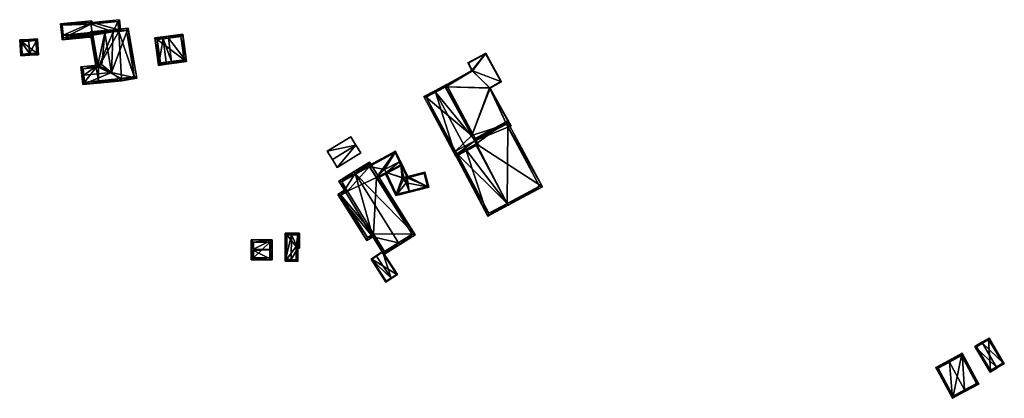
# Model space of a CAD drawing. Header units: inches. Extents: x 2558739 to 2563058, y 1133992 to 1137021.
# Tile 1 of 97: x 2558792 to 2559247, y 1134447 to 1134621. Entities that reach past the tile are written whole.
import ezdxf

# ---------------------------------------------------------------- set-up
doc = ezdxf.new("R2010")
doc.units = ezdxf.units.IN
doc.header["$MEASUREMENT"] = 0
doc.layers.add('Gebaeude Einzelhaus', color=10, linetype='Continuous')
doc.layers.add('Offenes Gebaeude', color=10, linetype='Continuous')

msp = doc.modelspace()

# ---------------------------------------------------------------- meshes
at = {"layer": 'Gebaeude Einzelhaus'}
mesh = msp.add_polyface(dxfattribs=at)
corners = [(2558837.646, 1134616.824, 383.056), (2558837.943, 1134621.426, 381.974), (2558825.326, 1134620.174, 381.974), (2558838.393, 1134616.898, 383.056), (2558810.714, 1134619.528, 381.784), (2558825.248, 1134620.971, 381.784), (2558811.989, 1134614.275, 383.056), (2558811.243, 1134614.201, 383.056), (2558811.454, 1134612.07, 381.784), (2558825.792, 1134613.494, 381.784), (2558825.666, 1134614.236, 382.23), (2558825.543, 1134614.957, 382.663), (2558835.113, 1134615.771, 382.583), (2558837.723, 1134616.041, 382.589), (2558838.47, 1134616.118, 382.591), (2558812.126, 1134612.891, 382.23), (2558837.27, 1134620.606, 382.152), (2558824.654, 1134619.353, 382.152), (2558824.575, 1134620.151, 381.962), (2558811.534, 1134618.855, 381.962), (2558824.654, 1134619.353, 373.641), (2558837.27, 1134620.606, 373.641), (2558824.575, 1134620.151, 373.641), (2558811.534, 1134618.855, 373.641), (2558812.126, 1134612.891, 373.641), (2558825.666, 1134614.236, 373.641), (2558837.723, 1134616.041, 373.641), (2558835.113, 1134615.771, 373.641), (2558825.543, 1134614.957, 373.641)]
mesh.append_faces([[corners[k] for k in face] for face in [(4, 19, 7), (7, 19, 6), (2, 18, 5), (5, 18, 4), (4, 18, 19), (2, 17, 18), (0, 16, 3), (3, 16, 1), (1, 16, 2), (2, 16, 17), (6, 15, 7), (7, 15, 8), (8, 15, 9), (9, 15, 10), (0, 14, 13), (0, 3, 14), (0, 14, 3), (0, 13, 14), (0, 12, 13), (6, 11, 0), (0, 11, 12), (6, 10, 11), (6, 9, 10), (6, 8, 9), (6, 7, 8), (6, 4, 7), (0, 2, 6), (6, 2, 4), (4, 2, 5), (3, 1, 0), (0, 1, 2)]], dxfattribs={"color": 13})
mesh.append_faces([[corners[k] for k in face] for face in [(20, 23, 22), (20, 24, 23), (20, 28, 24), (24, 28, 25), (20, 27, 28), (20, 21, 27), (27, 21, 26), (21, 16, 26), (26, 16, 13), (13, 16, 0), (24, 25, 15), (15, 25, 10), (6, 19, 15), (15, 19, 24), (24, 19, 23), (19, 18, 23), (23, 18, 22), (18, 20, 22), (18, 17, 20), (17, 16, 20), (20, 16, 21)]], dxfattribs={"color": 41})
mesh = msp.add_polyface(dxfattribs=at)
corners = [(2558845.98, 1134594.384, 380.887), (2558834.25, 1134597.028, 387.535), (2558837.912, 1134594.095, 385.67), (2558842.048, 1134617.494, 380.887), (2558835.019, 1134616.766, 385.101), (2558831.118, 1134615.431, 387.535), (2558839.03, 1134593.2, 385.101), (2558830.95, 1134616.42, 387.535), (2558828.014, 1134600.442, 383.972), (2558824.375, 1134615.861, 383.333), (2558827.185, 1134599.356, 383.333), (2558828.182, 1134599.453, 383.972), (2558829.778, 1134600.614, 385.101), (2558828.241, 1134593.15, 383.333), (2558828.409, 1134592.163, 383.333), (2558829.395, 1134592.259, 383.964), (2558830.53, 1134593.374, 384.798), (2558825.543, 1134614.957, 383.972), (2558844.826, 1134595.202, 381.485), (2558841.219, 1134616.403, 381.485), (2558838.933, 1134594.197, 385.058), (2558835.113, 1134615.771, 385.145), (2558838.862, 1134594.188, 385.101), (2558820.95, 1134591.434, 385.101), (2558821.53, 1134595.785, 387.535), (2558820.535, 1134595.688, 387.535), (2558820.145, 1134599.673, 385.101), (2558828.014, 1134600.442, 385.101), (2558821.848, 1134592.526, 385.67), (2558821.238, 1134598.775, 385.709), (2558828.182, 1134599.453, 385.709), (2558828.241, 1134593.15, 373.641), (2558838.862, 1134594.188, 373.641), (2558838.933, 1134594.197, 373.641), (2558844.826, 1134595.202, 373.641), (2558841.219, 1134616.403, 373.641), (2558837.723, 1134616.041, 373.641), (2558837.723, 1134616.041, 382.589), (2558835.113, 1134615.771, 382.583), (2558825.543, 1134614.957, 382.663), (2558828.182, 1134599.453, 373.641), (2558825.666, 1134614.236, 382.23), (2558825.666, 1134614.236, 373.641), (2558827.185, 1134599.356, 373.641), (2558825.543, 1134614.957, 373.641), (2558835.113, 1134615.771, 373.641), (2558821.238, 1134598.775, 373.641), (2558821.848, 1134592.526, 373.641)]
mesh.append_faces([[corners[k] for k in face] for face in [(24, 28, 25), (29, 24, 25), (26, 29, 25), (30, 29, 27), (27, 29, 26), (25, 28, 23), (23, 28, 2), (23, 2, 6), (27, 1, 12), (27, 24, 1), (27, 26, 24), (24, 26, 25), (25, 23, 24), (24, 23, 1), (1, 23, 2), (2, 23, 6), (22, 20, 6), (6, 2, 22), (4, 5, 7), (4, 21, 5), (3, 19, 4), (4, 19, 21), (20, 18, 6), (6, 18, 0), (0, 18, 3), (3, 18, 19), (15, 16, 6), (6, 16, 2), (13, 15, 14), (13, 16, 15), (10, 8, 11), (7, 17, 9), (9, 17, 10), (10, 17, 8), (7, 5, 17), (2, 16, 6), (6, 16, 15), (13, 15, 16), (13, 14, 15), (5, 12, 1), (5, 8, 12), (8, 10, 11), (7, 9, 5), (5, 9, 8), (8, 9, 10), (5, 4, 7), (0, 2, 6), (5, 1, 4), (4, 1, 3), (3, 1, 0), (0, 1, 2)]], dxfattribs={"color": 13})
mesh.append_faces([[corners[k] for k in face] for face in [(43, 47, 46), (43, 31, 47), (27, 12, 8), (28, 16, 2), (28, 13, 16), (28, 47, 13), (13, 47, 31), (28, 46, 47), (24, 29, 28), (28, 29, 46), (30, 10, 29), (29, 10, 46), (46, 10, 43), (30, 11, 10), (27, 11, 30), (27, 8, 11), (40, 31, 43), (40, 32, 31), (40, 33, 32), (40, 36, 33), (33, 36, 34), (34, 36, 35), (42, 45, 40), (40, 45, 36), (42, 44, 45), (11, 40, 10), (10, 40, 43), (41, 17, 39), (41, 8, 17), (42, 40, 41), (41, 40, 8), (8, 40, 11), (17, 5, 39), (39, 5, 38), (38, 5, 21), (21, 37, 38), (21, 19, 37), (37, 19, 36), (36, 19, 35), (19, 18, 35), (35, 18, 34), (18, 33, 34), (18, 20, 33), (20, 32, 33), (20, 22, 32), (16, 22, 2), (16, 32, 22), (13, 31, 16), (16, 31, 32)]], dxfattribs={"color": 41})
mesh = msp.add_polyface(dxfattribs=at)
corners = [(2558796.028, 1134611.578, 383.333), (2558800.014, 1134612.59, 381.047), (2558795.979, 1134612.325, 383.333), (2558796.41, 1134605.755, 383.333), (2558800.494, 1134605.271, 381.047), (2558796.459, 1134605.006, 383.333), (2558791.819, 1134612.053, 381.047), (2558792.299, 1134604.733, 381.047), (2558799.315, 1134611.793, 381.471), (2558799.696, 1134605.971, 381.471), (2558792.616, 1134611.354, 381.458), (2558792.999, 1134605.53, 381.459), (2558799.315, 1134611.793, 374.21), (2558799.696, 1134605.971, 374.21), (2558792.616, 1134611.354, 374.21), (2558792.999, 1134605.53, 374.21)]
mesh.append_faces([[corners[k] for k in face] for face in [(11, 3, 5), (5, 3, 9), (5, 9, 4), (10, 11, 7), (7, 11, 5), (6, 10, 7), (0, 10, 2), (8, 0, 2), (2, 10, 6), (9, 8, 1), (4, 9, 1), (1, 8, 2), (3, 7, 5), (0, 6, 3), (3, 6, 7), (0, 2, 6), (4, 3, 5), (4, 1, 3), (3, 1, 0), (0, 1, 2)]], dxfattribs={"color": 13})
mesh.append_faces([[corners[k] for k in face] for face in [(13, 15, 14), (13, 14, 12), (3, 15, 13), (11, 15, 3), (3, 13, 9), (14, 15, 10), (10, 15, 11), (12, 14, 0), (0, 14, 10), (8, 12, 0), (13, 12, 9), (9, 12, 8)]], dxfattribs={"color": 41})
mesh = msp.add_polyface(dxfattribs=at)
corners = [(2558862.06, 1134602.141, 380.797), (2558862.193, 1134601.15, 380.797), (2558868.918, 1134602.05, 380.433), (2558860.621, 1134612.906, 380.797), (2558867.213, 1134614.796, 380.433), (2558860.488, 1134613.898, 380.797), (2558859.75, 1134600.824, 382.996), (2558858.178, 1134612.579, 382.996), (2558859.618, 1134601.814, 382.996), (2558858.045, 1134613.57, 382.996), (2558854.33, 1134613.074, 380.673), (2558856.035, 1134600.326, 380.673), (2558867.794, 1134602.909, 380.487), (2558866.354, 1134613.673, 380.487), (2558856.894, 1134601.45, 381.293), (2558855.454, 1134612.215, 381.293), (2558856.894, 1134601.45, 373.606), (2558867.794, 1134602.909, 373.606), (2558866.354, 1134613.673, 373.606), (2558855.454, 1134612.215, 373.606)]
mesh.append_faces([[corners[k] for k in face] for face in [(15, 9, 7), (15, 10, 9), (14, 11, 15), (15, 11, 10), (8, 6, 14), (14, 6, 11), (6, 0, 1), (6, 8, 0), (5, 7, 9), (5, 3, 7), (5, 13, 3), (12, 1, 0), (12, 2, 1), (5, 4, 13), (13, 4, 12), (12, 4, 2), (7, 11, 8), (8, 11, 6), (7, 10, 11), (7, 9, 10), (7, 5, 9), (7, 3, 5), (6, 0, 8), (8, 0, 7), (7, 0, 3), (6, 1, 0), (3, 4, 5), (0, 2, 3), (3, 2, 4), (0, 1, 2)]], dxfattribs={"color": 13})
mesh.append_faces([[corners[k] for k in face] for face in [(17, 19, 18), (17, 16, 19), (14, 15, 16), (16, 15, 19), (3, 15, 7), (3, 19, 15), (3, 18, 19), (3, 13, 18), (13, 12, 18), (18, 12, 17), (0, 17, 12), (0, 16, 17), (8, 14, 0), (0, 14, 16)]], dxfattribs={"color": 41})
mesh = msp.add_polyface(dxfattribs=at)
corners = [(2559000.924, 1134597.908, 382.661), (2559009.383, 1134589.868, 382.033), (2559014.628, 1134592.759, 380.967), (2558988.813, 1134590.41, 385.195), (2559000.875, 1134567.892, 385.25), (2559016.849, 1134573.23, 382.299), (2559019.041, 1134572.349, 382.033), (2559007.318, 1134606.018, 380.967), (2558999, 1134601.433, 382.658), (2558987.975, 1134590.77, 385.295), (2558988.54, 1134590.264, 385.25), (2558988.319, 1134590.146, 385.295), (2559002.245, 1134565.408, 385.25), (2559002.214, 1134565.392, 385.256), (2559017.595, 1134571.838, 382.303), (2559017.703, 1134571.635, 382.303), (2559017.713, 1134571.617, 382.303), (2559018.701, 1134572.448, 382.078), (2559009.043, 1134589.966, 382.078), (2559014.288, 1134592.858, 381.012), (2559007.219, 1134605.678, 381.012), (2558999.339, 1134601.334, 382.614), (2559001.263, 1134597.809, 382.617), (2558988.315, 1134590.671, 385.25), (2559009.043, 1134589.966, 373.777), (2559018.701, 1134572.448, 373.777), (2559014.288, 1134592.858, 373.777), (2559007.219, 1134605.678, 373.778), (2558999.339, 1134601.334, 373.778), (2559001.263, 1134597.809, 373.777), (2558988.315, 1134590.671, 373.777), (2558988.54, 1134590.264, 373.777), (2559000.875, 1134567.892, 373.777), (2559002.245, 1134565.408, 373.777), (2559017.595, 1134571.838, 373.777), (2559016.849, 1134573.23, 373.777), (2558988.813, 1134590.41, 373.777)]
mesh.append_faces([[corners[k] for k in face] for face in [(12, 13, 4), (9, 23, 11), (11, 23, 10), (22, 23, 0), (0, 23, 9), (8, 21, 0), (0, 21, 22), (7, 20, 8), (8, 20, 21), (2, 19, 7), (7, 19, 20), (1, 19, 2), (1, 18, 19), (6, 15, 17), (17, 15, 14), (16, 15, 6), (6, 17, 1), (1, 17, 18), (6, 15, 16), (6, 14, 15), (6, 5, 14), (5, 4, 12), (12, 4, 13), (3, 9, 10), (10, 9, 11), (3, 0, 9), (0, 7, 8), (0, 2, 7), (6, 1, 5), (5, 1, 4), (4, 1, 3), (3, 1, 0), (0, 1, 2)]], dxfattribs={"color": 13})
mesh.append_faces([[corners[k] for k in face] for face in [(26, 29, 27), (27, 29, 28), (29, 36, 30), (30, 36, 31), (32, 35, 33), (35, 25, 34), (26, 24, 29), (29, 24, 36), (36, 24, 32), (32, 24, 35), (35, 24, 25), (25, 17, 34), (34, 17, 14), (4, 33, 12), (4, 32, 33), (10, 23, 31), (31, 23, 30), (23, 22, 30), (30, 22, 29), (22, 21, 29), (29, 21, 28), (21, 20, 28), (28, 20, 27), (20, 19, 27), (27, 19, 26), (19, 24, 26), (19, 18, 24), (18, 17, 24), (24, 17, 25)]], dxfattribs={"color": 41})
mesh = msp.add_polyface(dxfattribs=at)
corners = [(2558984.099, 1134587.885, 389.942), (2558983.745, 1134588.546, 389.942), (2558978.76, 1134585.876, 387.453), (2558993.554, 1134558.256, 387.453), (2558998.186, 1134561.585, 389.941), (2558998.539, 1134560.926, 389.941), (2559003.915, 1134563.805, 387.453), (2558989.12, 1134591.425, 387.453), (2558979.775, 1134585.569, 387.783), (2558988.813, 1134590.41, 387.759), (2558993.861, 1134559.271, 387.783), (2559002.9, 1134564.112, 387.759), (2558998.053, 1134561.514, 389.875), (2558998.053, 1134561.514, 384.749), (2559002.606, 1134563.954, 385.793), (2558994.082, 1134559.389, 383.838), (2558993.861, 1134559.271, 383.787), (2558994.082, 1134559.389, 373.777), (2558993.861, 1134559.271, 373.777), (2559002.9, 1134564.112, 385.727), (2559002.214, 1134565.392, 385.727), (2559000.875, 1134567.892, 385.25), (2559002.214, 1134565.392, 385.256), (2558988.813, 1134590.41, 385.195), (2559002.215, 1134565.392, 373.777), (2559000.875, 1134567.892, 373.777), (2558988.54, 1134590.264, 385.25), (2558979.775, 1134585.569, 373.777), (2558988.54, 1134590.264, 373.777), (2558988.813, 1134590.41, 373.777), (2558993.397, 1134560.669, 373.777)]
mesh.append_faces([[corners[k] for k in face] for face in [(11, 9, 7), (6, 11, 7), (4, 11, 5), (5, 10, 12), (12, 4, 5), (5, 11, 6), (8, 10, 3), (3, 10, 5), (2, 8, 3), (0, 8, 1), (9, 0, 1), (7, 9, 1), (1, 8, 2), (0, 7, 1), (4, 6, 0), (0, 6, 7), (4, 5, 6), (0, 3, 4), (4, 3, 5), (0, 2, 3), (0, 1, 2)]], dxfattribs={"color": 13})
mesh.append_faces([[corners[k] for k in face] for face in [(27, 30, 18), (18, 30, 17), (28, 25, 27), (27, 25, 30), (30, 25, 24), (28, 29, 25), (27, 16, 8), (8, 16, 10), (27, 18, 16), (0, 26, 8), (8, 26, 27), (27, 26, 28), (0, 9, 26), (26, 9, 23), (25, 21, 24), (22, 24, 21), (9, 21, 23), (21, 20, 22), (9, 11, 21), (21, 11, 20), (20, 11, 19), (11, 14, 19), (15, 16, 17), (17, 16, 18), (13, 10, 15), (15, 10, 16), (11, 12, 14), (14, 12, 13), (13, 12, 10), (4, 12, 11)]], dxfattribs={"color": 41})
mesh = msp.add_polyface(dxfattribs=at)
corners = [(2559002.9, 1134564.112, 385.727), (2559033.553, 1134544.163, 382.23), (2559017.258, 1134574.584, 382.23), (2559017.272, 1134536.575, 385.793), (2559017.743, 1134535.695, 385.793), (2559002.214, 1134565.392, 385.727), (2559001.742, 1134566.274, 385.727), (2559002.606, 1134563.954, 385.793), (2558992.043, 1134561.078, 383.636), (2558993.861, 1134559.271, 383.787), (2558992.704, 1134561.432, 383.788), (2559008.338, 1134530.656, 383.636), (2558994.082, 1134559.389, 383.838), (2558998.053, 1134561.514, 384.749), (2559032.199, 1134544.572, 382.429), (2559016.849, 1134573.23, 382.429), (2559008.747, 1134532.01, 383.838), (2559017.191, 1134536.532, 385.775), (2559017.191, 1134536.532, 373.777), (2559032.199, 1134544.572, 373.777), (2559017.595, 1134571.838, 382.303), (2559017.595, 1134571.838, 373.777), (2559016.849, 1134573.23, 382.299), (2559002.245, 1134565.408, 385.25), (2559002.214, 1134565.392, 385.256), (2559002.215, 1134565.392, 373.777), (2559002.245, 1134565.408, 373.777), (2558994.082, 1134559.389, 373.777), (2559008.747, 1134532.01, 373.777), (2558993.397, 1134560.669, 373.777), (2559016.849, 1134573.23, 373.777)]
mesh.append_faces([[corners[k] for k in face] for face in [(3, 4, 17), (11, 16, 4), (4, 16, 17), (11, 9, 16), (16, 9, 12), (11, 8, 9), (9, 8, 10), (1, 15, 2), (2, 15, 6), (6, 15, 5), (3, 14, 4), (4, 14, 1), (1, 14, 15), (13, 3, 7), (12, 11, 13), (13, 11, 3), (3, 11, 4), (12, 9, 11), (11, 9, 8), (8, 9, 10), (3, 0, 7), (0, 2, 5), (5, 2, 6), (4, 1, 3), (3, 1, 0), (0, 1, 2)]], dxfattribs={"color": 13})
mesh.append_faces([[corners[k] for k in face] for face in [(18, 21, 19), (18, 26, 21), (21, 26, 30), (18, 25, 26), (18, 27, 25), (25, 27, 29), (18, 28, 27), (17, 16, 18), (18, 16, 28), (28, 16, 27), (27, 16, 12), (24, 23, 25), (25, 23, 26), (23, 15, 22), (24, 5, 23), (23, 5, 15), (15, 20, 22), (20, 19, 21), (15, 14, 20), (20, 14, 19), (14, 18, 19), (14, 3, 18), (3, 17, 18)]], dxfattribs={"color": 41})
mesh = msp.add_polyface(dxfattribs=at)
corners = [(2558956.826, 1134548.467, 387.832), (2558968.741, 1134554.225, 384.423), (2558965.641, 1134560.749, 384.205), (2558957.092, 1134548.043, 387.832), (2558953.586, 1134553.625, 387.833), (2558953.32, 1134554.05, 387.832), (2558949.497, 1134551.971, 388.958), (2558946.854, 1134550.534, 389.735), (2558946.954, 1134550.375, 389.735), (2558968.084, 1134554.442, 384.537), (2558965.416, 1134560.057, 384.35), (2558967.491, 1134555.69, 384.133), (2558965.416, 1134560.057, 378.25), (2558968.084, 1134554.442, 384.135), (2558967.491, 1134555.69, 378.25), (2558953.586, 1134553.625, 378.25), (2558961.199, 1134550.788, 385.603), (2558956.826, 1134548.467, 378.25), (2558961.199, 1134550.788, 378.25), (2558960.472, 1134552.287, 378.25)]
mesh.append_faces([[corners[k] for k in face] for face in [(7, 6, 8), (2, 10, 5), (5, 10, 4), (9, 3, 0), (2, 1, 10), (10, 1, 9), (9, 1, 3), (6, 7, 8), (0, 2, 4), (4, 2, 5), (3, 1, 0), (0, 1, 2)]], dxfattribs={"color": 13})
mesh.append_faces([[corners[k] for k in face] for face in [(12, 19, 15), (15, 19, 17), (17, 19, 18), (12, 14, 19), (9, 16, 13), (16, 17, 18), (9, 0, 16), (16, 0, 17), (12, 15, 10), (10, 15, 4), (12, 11, 14), (11, 9, 13), (12, 10, 11), (11, 10, 9)]], dxfattribs={"color": 41})
mesh = msp.add_polyface(dxfattribs=at)
corners = [(2558946.953, 1134550.374, 392.279), (2558974.636, 1134521.986, 387.87), (2558953.489, 1134555.659, 387.87), (2558967.038, 1134518.394, 392.279), (2558967.569, 1134517.548, 392.279), (2558946.421, 1134551.221, 392.279), (2558939.325, 1134546.765, 387.84), (2558941.941, 1134542.599, 387.84), (2558955.07, 1134521.116, 387.677), (2558938.96, 1134540.726, 385.975), (2558952.349, 1134519.408, 385.975), (2558960.214, 1134512.928, 387.677), (2558953.175, 1134554.28, 388.398), (2558973.259, 1134522.301, 388.398), (2558940.704, 1134546.45, 388.37), (2558940.339, 1134540.411, 386.505), (2558943.32, 1134542.284, 388.37), (2558952.664, 1134520.786, 386.505), (2558960.529, 1134514.306, 388.207), (2558955.385, 1134522.495, 388.207), (2558953.175, 1134554.28, 378.25), (2558940.704, 1134546.45, 378.25), (2558943.32, 1134542.284, 378.25), (2558940.339, 1134540.411, 378.25), (2558952.664, 1134520.786, 378.25), (2558955.385, 1134522.495, 378.25), (2558960.529, 1134514.306, 378.25), (2558973.259, 1134522.301, 378.25), (2558956.826, 1134548.467, 387.832), (2558953.586, 1134553.625, 387.833), (2558956.826, 1134548.467, 378.25), (2558953.586, 1134553.625, 378.25)]
mesh.append_faces([[corners[k] for k in face] for face in [(3, 13, 4), (18, 3, 4), (11, 18, 4), (19, 18, 8), (17, 19, 8), (8, 18, 11), (15, 17, 10), (10, 17, 8), (9, 15, 10), (16, 15, 7), (14, 16, 7), (7, 15, 9), (6, 14, 7), (0, 14, 5), (12, 0, 5), (5, 14, 6), (2, 12, 5), (1, 13, 12), (4, 13, 1), (1, 12, 2), (3, 11, 4), (0, 8, 3), (3, 8, 11), (8, 9, 10), (0, 7, 8), (8, 7, 9), (0, 6, 7), (0, 5, 6), (0, 2, 5), (4, 1, 3), (3, 1, 0), (0, 1, 2)]], dxfattribs={"color": 13})
mesh.append_faces([[corners[k] for k in face] for face in [(31, 21, 20), (30, 22, 31), (31, 22, 21), (30, 25, 22), (22, 25, 23), (23, 25, 24), (30, 27, 25), (25, 27, 26), (20, 29, 31), (28, 27, 30), (28, 13, 27), (20, 12, 29), (29, 12, 28), (28, 12, 13), (3, 27, 13), (3, 18, 27), (27, 18, 26), (18, 19, 26), (26, 19, 25), (19, 17, 25), (25, 17, 24), (17, 15, 24), (24, 15, 23), (15, 22, 23), (15, 16, 22), (16, 14, 22), (22, 14, 21), (20, 14, 12), (12, 14, 0), (20, 21, 14)]], dxfattribs={"color": 41})
mesh = msp.add_polyface(dxfattribs=at)
corners = [(2558961.199, 1134550.788, 385.603), (2558960.757, 1134550.554, 385.697), (2558965.788, 1134540.176, 385.697), (2558971.913, 1134542.174, 384.494), (2558972.089, 1134541.703, 384.503), (2558970.485, 1134545.998, 384.422), (2558968.722, 1134548.308, 384.531), (2558968.084, 1134554.442, 384.135), (2558970.811, 1134548.851, 384.132), (2558971.305, 1134548.979, 384.038), (2558970.855, 1134548.761, 384.132), (2558967.728, 1134556.36, 384.038), (2558967.491, 1134555.69, 384.133), (2558967.277, 1134556.141, 384.133), (2558967.496, 1134555.692, 384.132), (2558966.062, 1134540.757, 385.603), (2558970.811, 1134548.851, 384.322), (2558980.984, 1134544.076, 383.486), (2558971.913, 1134542.174, 384.381), (2558971.305, 1134548.979, 384.273), (2558967.289, 1134540.54, 384.855), (2558967.163, 1134541.024, 384.855), (2558972.089, 1134541.703, 384.376), (2558979.179, 1134551.025, 383.486), (2558971.034, 1134548.392, 384.312), (2558970.855, 1134548.761, 384.32), (2558978.821, 1134550.415, 383.534), (2558971.965, 1134542.187, 384.376), (2558980.375, 1134544.431, 383.534), (2558970.855, 1134548.761, 378.25), (2558967.496, 1134555.692, 378.25), (2558967.491, 1134555.69, 378.25), (2558961.199, 1134550.788, 378.25), (2558966.062, 1134540.757, 378.25), (2558971.913, 1134542.174, 378.25), (2558969.668, 1134548.185, 378.25), (2558960.472, 1134552.287, 378.25), (2558971.965, 1134542.187, 378.25), (2558980.375, 1134544.431, 378.25), (2558978.821, 1134550.415, 378.25), (2558971.034, 1134548.392, 378.25)]
mesh.append_faces([[corners[k] for k in face] for face in [(18, 20, 21), (18, 22, 20), (17, 26, 23), (23, 26, 19), (22, 28, 17), (17, 28, 26), (18, 27, 22), (22, 27, 28), (19, 25, 16), (26, 24, 19), (19, 24, 25), (19, 17, 23), (17, 18, 22), (22, 18, 20), (20, 18, 21), (16, 5, 19), (19, 5, 17), (17, 5, 18), (16, 6, 5), (15, 1, 0), (15, 2, 1), (15, 4, 2), (15, 3, 4), (9, 14, 11), (11, 14, 13), (13, 14, 12), (9, 8, 14), (9, 10, 8), (7, 11, 12), (12, 11, 13), (7, 9, 11), (7, 8, 9), (9, 8, 10), (0, 6, 7), (7, 6, 8), (0, 2, 6), (6, 2, 5), (5, 2, 3), (3, 2, 4), (0, 1, 2)]], dxfattribs={"color": 13})
mesh.append_faces([[corners[k] for k in face] for face in [(34, 40, 37), (37, 40, 38), (38, 40, 39), (34, 35, 40), (40, 35, 29), (40, 10, 24), (24, 10, 25), (40, 29, 10), (25, 8, 16), (25, 10, 8), (24, 26, 40), (40, 26, 39), (26, 28, 39), (39, 28, 38), (28, 37, 38), (28, 27, 37), (18, 34, 27), (27, 34, 37), (6, 16, 8), (31, 32, 36), (31, 35, 32), (32, 35, 33), (33, 35, 34), (30, 29, 31), (31, 29, 35), (15, 18, 3), (15, 33, 18), (18, 33, 34), (33, 15, 32), (32, 15, 0), (12, 14, 31), (31, 14, 30), (8, 30, 14), (8, 29, 30), (8, 10, 29), (5, 3, 18)]], dxfattribs={"color": 41})
mesh = msp.add_polyface(dxfattribs=at)
corners = [(2558917.495, 1134522.035, 386.03), (2558917.501, 1134522.785, 386.03), (2558914.608, 1134522.81, 384.26), (2558914.495, 1134509.843, 384.26), (2558917.395, 1134510.567, 386.03), (2558917.389, 1134509.818, 386.03), (2558920.405, 1134509.79, 384.42), (2558917.389, 1134509.816, 386.03), (2558921.231, 1134522.753, 384.038), (2558920.458, 1134515.93, 384.42), (2558921.171, 1134515.924, 384.038), (2558919.661, 1134510.546, 384.821), (2558920.421, 1134516.68, 384.443), (2558920.475, 1134522.009, 384.438), (2558919.714, 1134516.686, 384.821), (2558915.351, 1134522.054, 384.719), (2558915.251, 1134510.586, 384.718), (2558915.351, 1134522.054, 378.196), (2558920.475, 1134522.009, 378.196), (2558915.251, 1134510.586, 378.196), (2558919.661, 1134510.546, 378.196), (2558919.714, 1134516.686, 378.196), (2558920.421, 1134516.68, 378.196)]
mesh.append_faces([[corners[k] for k in face] for face in [(3, 16, 5), (5, 16, 4), (15, 1, 0), (3, 2, 16), (16, 2, 15), (15, 2, 1), (8, 13, 1), (1, 13, 0), (11, 6, 7), (12, 9, 14), (14, 9, 11), (11, 9, 6), (8, 10, 13), (13, 10, 12), (12, 10, 9), (5, 4, 11), (11, 7, 5), (6, 4, 5), (0, 8, 1), (6, 9, 4), (4, 9, 0), (0, 9, 8), (8, 9, 10), (6, 5, 7), (0, 3, 4), (4, 3, 5), (0, 2, 3), (0, 1, 2)]], dxfattribs={"color": 13})
mesh.append_faces([[corners[k] for k in face] for face in [(19, 21, 20), (17, 21, 19), (18, 22, 21), (18, 21, 17), (13, 22, 18), (12, 22, 13), (21, 22, 12), (14, 21, 12), (20, 21, 11), (11, 21, 14), (4, 20, 11), (19, 20, 16), (16, 20, 4), (17, 19, 16), (15, 17, 16), (0, 17, 15), (18, 17, 13), (13, 17, 0)]], dxfattribs={"color": 41})
mesh = msp.add_polyface(dxfattribs=at)
corners = [(2558899.883, 1134514.855, 389.181), (2558898.889, 1134510.435, 386.287), (2558908.498, 1134510.448, 386.287), (2558898.884, 1134513.78, 388.478), (2558907.491, 1134515.082, 389.323), (2558908.493, 1134514.009, 388.621), (2558900.171, 1134515.165, 389.384), (2558907.404, 1134515.175, 389.384), (2558899.882, 1134515.474, 389.181), (2558898.88, 1134516.548, 388.478), (2558908.489, 1134516.343, 388.621), (2558907.491, 1134515.268, 389.323), (2558908.485, 1134519.676, 386.437), (2558898.876, 1134519.664, 386.437), (2558899.888, 1134511.436, 386.942), (2558907.496, 1134511.446, 386.942), (2558907.486, 1134518.675, 387.092), (2558899.878, 1134518.665, 387.092), (2558907.486, 1134518.675, 378.089), (2558907.496, 1134511.446, 378.089), (2558899.878, 1134518.665, 378.089), (2558899.888, 1134511.436, 378.089)]
mesh.append_faces([[corners[k] for k in face] for face in [(13, 17, 9), (9, 17, 8), (16, 10, 11), (13, 12, 17), (17, 12, 16), (16, 12, 10), (5, 11, 10), (5, 4, 11), (1, 15, 2), (2, 15, 5), (5, 15, 4), (0, 14, 3), (3, 14, 1), (1, 14, 15), (0, 3, 8), (8, 3, 9), (11, 6, 7), (11, 8, 6), (8, 13, 9), (11, 12, 8), (8, 12, 13), (11, 10, 12), (5, 11, 4), (4, 11, 7), (5, 10, 11), (8, 0, 6), (9, 3, 8), (8, 3, 0), (0, 4, 6), (6, 4, 7), (0, 2, 4), (4, 2, 5), (3, 1, 0), (0, 1, 2)]], dxfattribs={"color": 13})
mesh.append_faces([[corners[k] for k in face] for face in [(18, 21, 20), (19, 21, 18), (15, 14, 19), (19, 14, 21), (14, 20, 21), (8, 17, 0), (0, 17, 14), (14, 17, 20), (17, 16, 20), (20, 16, 18), (11, 15, 16), (16, 15, 18), (18, 15, 19), (4, 15, 11)]], dxfattribs={"color": 41})
mesh = msp.add_polyface(dxfattribs=at)
corners = [(2558963.507, 1134502.024, 386.03), (2558966.479, 1134503.654, 384.038), (2558959.568, 1134514.304, 384.038), (2558963.643, 1134501.814, 386.03), (2558956.867, 1134512.253, 386.03), (2558956.731, 1134512.463, 386.03), (2558954.271, 1134510.866, 384.038), (2558961.181, 1134500.216, 384.038), (2558966.133, 1134503.728, 384.185), (2558959.494, 1134513.958, 384.186), (2558954.618, 1134510.793, 384.209), (2558961.255, 1134500.563, 384.208), (2558959.494, 1134513.958, 378.25), (2558966.133, 1134503.728, 378.25), (2558954.618, 1134510.793, 378.25), (2558961.255, 1134500.563, 378.25)]
mesh.append_faces([[corners[k] for k in face] for face in [(11, 0, 3), (3, 0, 8), (7, 11, 3), (10, 11, 6), (6, 11, 7), (4, 10, 5), (9, 4, 5), (5, 10, 6), (8, 9, 2), (2, 9, 5), (3, 8, 1), (1, 8, 2), (0, 7, 3), (5, 6, 4), (4, 6, 0), (0, 6, 7), (0, 2, 4), (4, 2, 5), (3, 1, 0), (0, 1, 2)]], dxfattribs={"color": 13})
mesh.append_faces([[corners[k] for k in face] for face in [(13, 15, 14), (13, 14, 12), (11, 15, 0), (8, 15, 13), (0, 15, 8), (14, 15, 11), (10, 14, 11), (4, 14, 10), (12, 14, 9), (9, 14, 4), (13, 12, 8), (8, 12, 9)]], dxfattribs={"color": 41})
mesh = msp.add_polyface(dxfattribs=at)
corners = [(2559236.971, 1134471.965, 380.961), (2559236.715, 1134472.395, 380.961), (2559233.514, 1134470.489, 378.75), (2559243.52, 1134460.962, 380.961), (2559240.574, 1134458.626, 378.75), (2559243.775, 1134460.533, 380.961), (2559247.086, 1134462.503, 378.75), (2559240.026, 1134474.365, 378.75), (2559240.748, 1134459.313, 379.047), (2559246.401, 1134462.676, 379.037), (2559239.853, 1134473.68, 379.036), (2559234.2, 1134470.315, 379.047), (2559246.401, 1134462.676, 373.581), (2559239.853, 1134473.68, 373.581), (2559234.2, 1134470.315, 373.581), (2559240.748, 1134459.313, 373.581)]
mesh.append_faces([[corners[k] for k in face] for face in [(11, 8, 2), (0, 11, 1), (10, 0, 1), (1, 11, 2), (7, 10, 1), (9, 10, 6), (6, 10, 7), (8, 3, 5), (5, 3, 9), (5, 9, 6), (2, 8, 4), (4, 8, 5), (0, 7, 1), (5, 6, 3), (3, 6, 0), (0, 6, 7), (3, 4, 5), (0, 2, 3), (3, 2, 4), (0, 1, 2)]], dxfattribs={"color": 13})
mesh.append_faces([[corners[k] for k in face] for face in [(13, 15, 14), (12, 15, 13), (3, 15, 12), (8, 15, 3), (3, 12, 9), (14, 15, 11), (11, 15, 8), (13, 14, 0), (0, 14, 11), (10, 13, 0), (12, 13, 10), (9, 12, 10)]], dxfattribs={"color": 41})
mesh = msp.add_polyface(dxfattribs=at)
corners = [(2559228.734, 1134450.402, 384.059), (2559235.28, 1134453.098, 381.735), (2559227.585, 1134467.291, 381.735), (2559229.091, 1134449.743, 384.059), (2559221.753, 1134463.277, 384.059), (2559221.396, 1134463.936, 384.059), (2559215.449, 1134460.713, 381.735), (2559223.145, 1134446.519, 381.735), (2559234.264, 1134453.4, 381.982), (2559223.446, 1134447.535, 381.992), (2559227.284, 1134466.275, 381.982), (2559216.465, 1134460.411, 381.992), (2559227.284, 1134466.275, 374.081), (2559234.264, 1134453.4, 374.081), (2559216.465, 1134460.411, 374.081), (2559223.446, 1134447.535, 374.081)]
mesh.append_faces([[corners[k] for k in face] for face in [(11, 9, 6), (6, 9, 7), (4, 11, 5), (10, 4, 5), (5, 11, 6), (2, 10, 5), (8, 10, 1), (1, 10, 2), (9, 0, 3), (3, 0, 8), (7, 9, 3), (3, 8, 1), (4, 7, 0), (0, 7, 3), (5, 6, 4), (4, 6, 7), (0, 2, 4), (4, 2, 5), (3, 1, 0), (0, 1, 2)]], dxfattribs={"color": 13})
mesh.append_faces([[corners[k] for k in face] for face in [(12, 15, 14), (13, 15, 12), (0, 15, 13), (9, 15, 0), (0, 13, 8), (14, 15, 11), (11, 15, 9), (12, 14, 4), (4, 14, 11), (10, 12, 4), (13, 12, 8), (8, 12, 10)]], dxfattribs={"color": 41})
at = {"layer": 'Offenes Gebaeude'}
mesh = msp.add_polyface(dxfattribs=at)
corners = [(2558947.286, 1134563.495, 388.06), (2558938.625, 1134553.216, 386.77), (2558949.489, 1134559.931, 386.77), (2558944.893, 1134567.368, 386.732), (2558934.028, 1134560.653, 386.732), (2558936.421, 1134556.78, 388.06), (2558947.286, 1134563.495, 387.96), (2558949.489, 1134559.931, 386.67), (2558944.893, 1134567.368, 386.632), (2558934.028, 1134560.653, 386.632), (2558936.421, 1134556.78, 387.96), (2558938.625, 1134553.216, 386.67)]
mesh.append_faces([[corners[k] for k in face] for face in [(5, 1, 0), (4, 5, 0), (3, 4, 0), (0, 1, 2)]], dxfattribs={"color": 13})
mesh.append_faces([[corners[k] for k in face] for face in [(6, 11, 10), (6, 10, 9), (6, 9, 8), (7, 11, 6), (2, 11, 7), (1, 11, 2), (10, 11, 1), (5, 10, 1), (9, 10, 4), (4, 10, 5), (8, 9, 3), (3, 9, 4), (6, 8, 3), (0, 6, 3), (7, 6, 2), (2, 6, 0)]], dxfattribs={"color": 41})

doc.saveas('drawing.dxf')
